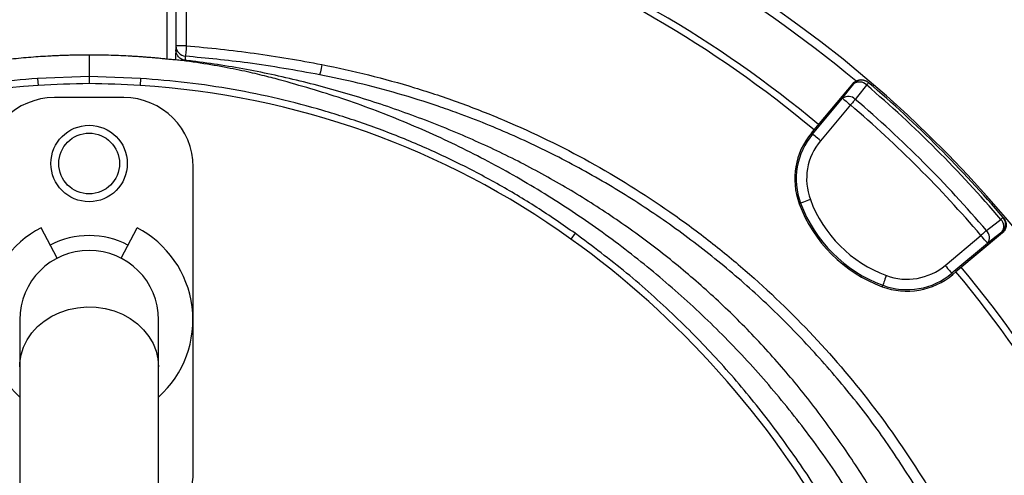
# Model space of a CAD drawing. Header units: millimetres. Extents: x 2251 to 4619, y 1142 to 5848.
# Tile 22 of 24: x 3231 to 3798, y 4963 to 5225. Entities that reach past the tile are written whole.
import ezdxf

# ---------------------------------------------------------------- set-up
doc = ezdxf.new("R2010")
doc.units = ezdxf.units.MM
doc.header["$LTSCALE"] = 2

msp = doc.modelspace()

# ---------------------------------------------------------------- linework, layer by layer
at = {"color": 7, "linetype": 'Continuous', "lineweight": 25}
for p, q in [((3326.69, 5289.02), (3326.69, 5210.02)), ((3315.69, 5202.34), (3315.69, 5276.5)), ((3320.69, 5276.5), (3320.69, 5205.88)), ((3326.69, 5210.02), (3320.69, 5210.02)), ((3270.69, 5204.72), (3270.69, 5192.43)), ((3320.69, 5201.97), (3320.58, 5201.99)), ((3270.69, 5192.43), (3241.01, 5191.22)), ((3241.01, 5191.22), (3241.26, 5187.15)), ((3270.69, 5192.43), (3270.69, 5188.24)), ((3300.37, 5191.22), (3270.69, 5192.43)), ((3300.37, 5191.22), (3300.12, 5187.15)), ((3688.34, 5161.61), (3710.83, 5188.41)), ((3711.19, 5188.1), (3710.83, 5188.41)), ((3719.68, 5188.81), (3719.32, 5189.12)), ((3290.69, 5180.25), (3250.69, 5180.25)), ((3687.47, 5159.25), (3704.73, 5179.83)), ((3709.33, 5175.98), (3692.06, 5155.4)), ((3686.82, 5159.8), (3688.34, 5161.61)), ((3686.82, 5159.8), (3687.47, 5159.25)), ((3330.69, 4964.25), (3330.69, 5140.25)), ((3679.78, 5119.14), (3680.57, 5119.43)), ((3797.57, 5110.87), (3797.26, 5111.23)), ((3252.22, 5087.73), (3243.08, 5105.29)), ((3289.16, 5087.73), (3298.3, 5105.29)), ((3550.65, 5102.07), (3548.26, 5098.75)), ((3763.84, 5083.61), (3784.42, 5100.88)), ((3796.86, 5102.38), (3770.06, 5079.9)), ((3796.86, 5102.38), (3796.55, 5102.75)), ((3788.28, 5096.29), (3767.7, 5079.02)), ((3768.24, 5078.37), (3767.7, 5079.02)), ((3770.06, 5079.9), (3768.24, 5078.37)), ((3727.58, 5071.33), (3727.88, 5072.12)), ((3230.69, 5052.25), (3230.69, 5025.11)), ((3310.69, 5025.11), (3310.69, 5052.25)), ((3230.69, 5025.11), (3230.69, 4769.11)), ((3310.69, 4769.11), (3310.69, 5025.11))]:
    msp.add_line(p, q, dxfattribs=at)
at = {"color": 7, "linetype": 'Continuous', "lineweight": 25, "flags": 128}
for points in [[(3326.69, 5210.02), (3326.6, 5208.86), (3326.51, 5207.74), (3326.42, 5206.71), (3326.35, 5205.81), (3326.29, 5205.06), (3326.24, 5204.51), (3326.21, 5204.16), (3326.2, 5204.04)], [(3404.74, 5199.25), (3404.52, 5198.12), (3404.31, 5197.04), (3404.11, 5196.04), (3403.94, 5195.15), (3403.8, 5194.42), (3403.69, 5193.86), (3403.62, 5193.51), (3403.59, 5193.36)], [(3704.73, 5179.83), (3708.03, 5184.06), (3711.19, 5188.1)], [(3718.54, 5187.47), (3713.31, 5180.78), (3712.08, 5179.2)], [(3719.68, 5188.81), (3719.66, 5188.79), (3719.61, 5188.72), (3719.51, 5188.62), (3719.38, 5188.46), (3719.22, 5188.27), (3719.02, 5188.04), (3718.8, 5187.78), (3718.54, 5187.47)], [(3704.73, 5179.83), (3704.85, 5179.73), (3705.13, 5179.5), (3705.56, 5179.14), (3706.13, 5178.66), (3706.82, 5178.08), (3707.6, 5177.42), (3708.45, 5176.71), (3709.33, 5175.98)], [(3712.08, 5179.2), (3711.8, 5178.87), (3711.49, 5178.51), (3711.16, 5178.13), (3710.82, 5177.72), (3710.46, 5177.3), (3710.09, 5176.87), (3709.71, 5176.42), (3709.33, 5175.98)], [(3692.06, 5155.4), (3691.18, 5156.13), (3690.34, 5156.84), (3689.56, 5157.5), (3688.87, 5158.08), (3688.29, 5158.56), (3687.86, 5158.92), (3687.58, 5159.16), (3687.47, 5159.25)], [(3686.19, 5121.52), (3685.12, 5121.12), (3684.08, 5120.73), (3683.13, 5120.38), (3682.28, 5120.07), (3681.58, 5119.81), (3681.05, 5119.61), (3680.71, 5119.48), (3680.57, 5119.43)], [(3797.26, 5111.23), (3797.23, 5111.22), (3797.17, 5111.16), (3797.06, 5111.07), (3796.91, 5110.94), (3796.72, 5110.77), (3796.49, 5110.58), (3796.22, 5110.35), (3795.92, 5110.09)], [(3787.65, 5103.64), (3794.34, 5108.86), (3795.92, 5110.09)], [(3787.65, 5103.64), (3787.32, 5103.35), (3786.96, 5103.04), (3786.57, 5102.72), (3786.17, 5102.37), (3785.75, 5102.01), (3785.31, 5101.64), (3784.87, 5101.26), (3784.42, 5100.88)], [(3788.28, 5096.29), (3788.18, 5096.4), (3787.94, 5096.68), (3787.58, 5097.12), (3787.1, 5097.69), (3786.52, 5098.38), (3785.87, 5099.16), (3785.16, 5100), (3784.42, 5100.88)], [(3796.55, 5102.75), (3792.5, 5099.59), (3788.28, 5096.29)], [(3763.84, 5083.61), (3764.58, 5082.74), (3765.29, 5081.89), (3765.94, 5081.11), (3766.52, 5080.42), (3767, 5079.85), (3767.37, 5079.41), (3767.6, 5079.13), (3767.7, 5079.02)], [(3729.96, 5077.75), (3729.56, 5076.67), (3729.18, 5075.64), (3728.83, 5074.68), (3728.51, 5073.84), (3728.25, 5073.14), (3728.06, 5072.61), (3727.93, 5072.26), (3727.88, 5072.12)]]:
    msp.add_lwpolyline(points, dxfattribs=at)
at = {"color": 8, "linetype": 'Continuous', "lineweight": 25, "flags": 128}
msp.add_lwpolyline([(3230.69, 5025.11), (3230.78, 5027.42), (3231.49, 5032), (3232.9, 5036.46), (3234.99, 5040.71), (3237.71, 5044.68), (3241.02, 5048.31), (3244.87, 5051.52), (3249.17, 5054.26), (3253.85, 5056.48), (3258.84, 5058.14), (3264.04, 5059.21), (3269.35, 5059.67), (3274.69, 5059.52), (3279.96, 5058.75), (3285.07, 5057.38), (3289.91, 5055.43), (3294.42, 5052.95), (3298.5, 5049.97), (3302.08, 5046.54), (3305.11, 5042.73), (3307.52, 5038.61), (3309.27, 5034.25), (3310.33, 5029.72), (3310.69, 5025.11)], dxfattribs=at)
at = {"color": 7, "linetype": 'Continuous', "lineweight": 25}
for radius in [22, 17.5]:
    msp.add_circle((3270.69, 5142.25), radius, dxfattribs=at)
for centre, radius, start, end in [((3270.69, 4662.25), 693, 1.57108, 178.42892), ((3270.69, 4662.25), 688, 50.06364, 69.94386), ((3270.69, 4662.25), 655, 50.09164, 69.90836), ((3270.69, 4662.25), 651, 50.0922, 69.9078), ((3326.69, 5210.02), 6, 180.0008, 265.3494), ((3715.79, 5184.25), 6, 49.565, 140.0167), ((3270.69, 4712.06), 476, 93.545, 125.6711), ((3278.11, 4592.29), 596, 90.71332, 93.54499), ((3263.27, 4592.29), 596, 86.45501, 89.28668), ((3270.69, 4712.06), 476, 54.3289, 86.455), ((3714.52, 5183.68), 5.53, 43.3559, 126.9034), ((3270.69, 4662.25), 690.24, 40.45336, 49.54664), ((3270.69, 4662.25), 692, 40.45336, 49.54664), ((3250.69, 5140.25), 40, 90, 180), ((3290.69, 5140.25), 40, 0, 90), ((3708.05, 5175.4), 5.53, 43.336, 126.8975), ((3270.69, 4662.25), 679.76, 40.49145, 49.50855), ((3270.69, 4662.25), 675.51, 40.49145, 49.50855), ((3718.26, 5133.41), 41.05, 140, 200.3486), ((3718.26, 5133.41), 40.2, 140, 200.3486), ((3718.26, 5133.41), 34.21, 140, 200.3486), ((3755.77, 5147.32), 81.05, 200.3486, 249.6514), ((3755.77, 5147.32), 80.2, 200.3486, 249.6514), ((3755.77, 5147.32), 74.21, 200.3486, 249.6514), ((3792.69, 5107.34), 6, 309.9833, 40.435), ((3270.69, 5052.25), 59.8, 117.5, 228.0172), ((3270.69, 5052.25), 59.8, 311.9828, 62.5), ((3792.12, 5106.07), 5.53, 323.0966, 46.6441), ((3270.69, 5052.25), 48.49, 62.5, 117.5), ((3783.85, 5099.61), 5.53, 323.1025, 46.664), ((3241.53, 4671.44), 526, 29.3111, 54.3289), ((3270.69, 5052.25), 40, 0, 180), ((3741.86, 5109.82), 34.21, 249.6514, 310), ((3270.69, 4662.25), 655, 20.09164, 39.90836), ((3741.86, 5109.82), 41.05, 249.6514, 310), ((3741.86, 5109.82), 40.2, 249.6514, 310), ((3270.69, 4662.25), 651, 20.0922, 39.9078), ((3290.69, 4964.25), 40, 300, 0)]:
    msp.add_arc(centre, radius, start, end, dxfattribs=at)
msp.add_ellipse((3315.69, 5205.88), major_axis=(0, 18.66), ratio=0.267949, start_param=4.502255, end_param=4.712389, dxfattribs=at)
for points, knots in [([(3316.52, 5845.27), (3335.38, 5846.04), (3373.15, 5847.59), (3429.89, 5846.53), (3486.54, 5843), (3542.93, 5836.79), (3597.13, 5828.24), (3649.08, 5817.62), (3698.78, 5805.26), (3747.91, 5790.8), (3796.86, 5774.11), (3845.53, 5755.13), (3893.81, 5733.83), (3941.12, 5710.46), (3987.83, 5684.78), (4033.82, 5656.75), (4078.98, 5626.36), (4122.72, 5593.97), (4165.43, 5559.28), (4206.94, 5522.22), (4247.14, 5482.85), (4285.54, 5441.72), (4321.74, 5399.43), (4355.75, 5356.12), (4387.59, 5311.9), (4417.57, 5266.41), (4445.9, 5219.26), (4472.46, 5170.49), (4497.14, 5120.14), (4519.65, 5068.77), (4539.75, 5017), (4557.46, 4964.93), (4572.86, 4912.66), (4586.07, 4859.8), (4597.18, 4805.93), (4606.07, 4751.12), (4612.68, 4695.43), (4616.92, 4639.52), (4618.79, 4582.28), (4618.11, 4523.83), (4614.7, 4464.27), (4608.57, 4404.93), (4599.75, 4345.93), (4588.26, 4287.39), (4576.47, 4239.11), (4567.75, 4208.02), (4564.05, 4195.52), (4562.8, 4191.36), (4560.83, 4184.83), (4553.12, 4159.86), (4538.76, 4117.35), (4517.26, 4061.49), (4493.48, 4006.56), (4468.97, 3955.87), (4444.23, 3909.28), (4419.66, 3866.62), (4393.65, 3824.82), (4366.06, 3783.68), (4336.88, 3743.27), (4306.11, 3703.63), (4273.97, 3665.09), (4241.91, 3629.25), (4210.15, 3595.98), (4178.82, 3565.19), (4146.43, 3535.53), (4112.68, 3506.92), (4077.53, 3479.5), (4041.06, 3453.28), (4003.56, 3428.56), (3969.52, 3407.8), (3938.99, 3391.11), (3912.53, 3377.53), (3886.04, 3363.84), (3860.4, 3348.39), (3836.11, 3330.71), (3821.32, 3317.25), (3813.93, 3310.53)], [0, 0, 0, 0, 0.015678, 0.031382, 0.047095, 0.062799, 0.078477, 0.092641, 0.106817, 0.120993, 0.135157, 0.149749, 0.164356, 0.178962, 0.193555, 0.208605, 0.223671, 0.238737, 0.253788, 0.269348, 0.284923, 0.3005, 0.316061, 0.331131, 0.346213, 0.361296, 0.376365, 0.391873, 0.407396, 0.422918, 0.438426, 0.453496, 0.468578, 0.483661, 0.49873, 0.514238, 0.52976, 0.545282, 0.56079, 0.577297, 0.593804, 0.610312, 0.626819, 0.643326, 0.659833, 0.668077, 0.670137, 0.670653, 0.671683, 0.675804, 0.692358, 0.708926, 0.725494, 0.742048, 0.755666, 0.769292, 0.782918, 0.796536, 0.810418, 0.824307, 0.838197, 0.852079, 0.86423, 0.876389, 0.888545, 0.900693, 0.913117, 0.925551, 0.937985, 0.95041, 0.958641, 0.966875, 0.975108, 0.9834, 0.991708, 1, 1, 1, 1]), ([(3809.78, 3314.86), (3809.78, 3314.86), (3830.54, 3337.96), (3856.05, 3351.62), (3881.23, 3368.32), (3908.16, 3382.01), (3935.29, 3395.97), (3965.95, 3412.64), (3999.49, 3433.1), (4035.99, 3457.07), (4071.5, 3482.49), (4106.29, 3509.45), (4140.22, 3538.03), (4173.26, 3568.17), (4205.2, 3599.48), (4237.07, 3632.85), (4268.81, 3668.29), (4300.24, 3705.92), (4330.37, 3744.59), (4359.34, 3784.51), (4387.09, 3825.68), (4413.56, 3868.07), (4438.54, 3911.35), (4463.49, 3958.29), (4488.03, 4009.06), (4511.72, 4063.75), (4533.12, 4119.38), (4547.42, 4161.71), (4555.11, 4186.58), (4557.07, 4193.09), (4558.31, 4197.23), (4562, 4209.67), (4570.68, 4240.61), (4582.41, 4288.68), (4593.85, 4346.95), (4602.63, 4405.68), (4608.73, 4464.75), (4612.12, 4524.04), (4612.8, 4581.7), (4611, 4637.62), (4607, 4691.71), (4600.77, 4745.59), (4592.23, 4799.67), (4581.3, 4853.85), (4567.93, 4908.05), (4552.25, 4961.62), (4534.48, 5013.97), (4514.7, 5065.02), (4493.02, 5114.74), (4469.29, 5163.51), (4443.32, 5211.71), (4415.04, 5259.21), (4384.47, 5305.91), (4351.93, 5351.27), (4317.82, 5394.75), (4282.28, 5436.35), (4245.39, 5476.04), (4206.82, 5514.09), (4166.15, 5550.78), (4123.37, 5585.91), (4078.5, 5619.39), (4032.14, 5650.75), (3985.8, 5679.04), (3939.71, 5704.42), (3894.07, 5727.08), (3847.5, 5747.8), (3799.65, 5766.71), (3750.53, 5783.71), (3700.2, 5798.69), (3649.27, 5811.47), (3596.37, 5822.31), (3541.52, 5830.95), (3484.77, 5837.16), (3427.76, 5840.63), (3370.67, 5841.6), (3332.68, 5839.95), (3313.7, 5839.12)], [0, 0, 0, 0, 0.008238, 0.016491, 0.024728, 0.033201, 0.041676, 0.050147, 0.062264, 0.07439, 0.086516, 0.098634, 0.111042, 0.12346, 0.135879, 0.148291, 0.161896, 0.175508, 0.189121, 0.202725, 0.216592, 0.230468, 0.244344, 0.258211, 0.274748, 0.2913, 0.307851, 0.324388, 0.328505, 0.329535, 0.330049, 0.332107, 0.340339, 0.356823, 0.373307, 0.38979, 0.406274, 0.422758, 0.439242, 0.45429, 0.469351, 0.484412, 0.49946, 0.514945, 0.530445, 0.545946, 0.561431, 0.576479, 0.59154, 0.606601, 0.621649, 0.637135, 0.652636, 0.668136, 0.683622, 0.698655, 0.713702, 0.728747, 0.743778, 0.759305, 0.774849, 0.790393, 0.80592, 0.820058, 0.834209, 0.848359, 0.862497, 0.877063, 0.891643, 0.906224, 0.92079, 0.936614, 0.952465, 0.968325, 0.984176, 1, 1, 1, 1]), ([(3326, 5201.74), (3325.62, 5201.78), (3325.26, 5201.86), (3324.56, 5202.08), (3324.21, 5202.22), (3323.56, 5202.57), (3323.25, 5202.77), (3322.68, 5203.23), (3322.41, 5203.48), (3321.94, 5204.03), (3321.72, 5204.33), (3321.35, 5204.95), (3321.2, 5205.28), (3320.95, 5205.95), (3320.85, 5206.3), (3320.72, 5207.01), (3320.69, 5207.37), (3320.69, 5207.73)], [0, 0, 0, 0, 0.125, 0.125, 0.25, 0.25, 0.375, 0.375, 0.5, 0.5, 0.625, 0.625, 0.75, 0.75, 0.875, 0.875, 1, 1, 1, 1]), ([(3326.69, 5210.02), (3339.79, 5208.95), (3352.85, 5207.51), (3378.88, 5203.92), (3391.84, 5201.76), (3404.74, 5199.25)], [0, 0, 0, 0, 0.5, 0.5, 1, 1, 1, 1]), ([(3270.69, 5204.72), (3269.77, 5204.72), (3267.91, 5204.71), (3265.12, 5204.68), (3262.31, 5204.64), (3259.49, 5204.57), (3256.65, 5204.49), (3253.81, 5204.39), (3250.98, 5204.27), (3247.3, 5204.08), (3242.71, 5203.81), (3237.15, 5203.41), (3231.45, 5202.92), (3227.62, 5202.53), (3225.69, 5202.34)], [0, 0, 0, 0, 0.061501, 0.12341, 0.185732, 0.248424, 0.31138, 0.374437, 0.437406, 0.500079, 0.619724, 0.743592, 0.870908, 1, 1, 1, 1]), ([(3315.69, 5202.34), (3314.72, 5202.44), (3312.8, 5202.64), (3309.91, 5202.91), (3307.03, 5203.17), (3304.19, 5203.4), (3301.39, 5203.61), (3298.63, 5203.8), (3295.91, 5203.97), (3292.23, 5204.18), (3287.56, 5204.4), (3281.9, 5204.58), (3276.28, 5204.7), (3272.54, 5204.71), (3270.69, 5204.72)], [0, 0, 0, 0, 0.064606, 0.129093, 0.193125, 0.256409, 0.318824, 0.380278, 0.440678, 0.499924, 0.625565, 0.751578, 0.876591, 1, 1, 1, 1]), ([(3320.58, 5201.99), (3320.46, 5201.97), (3320.25, 5201.97), (3319.65, 5201.99), (3319.27, 5202.01), (3318.39, 5202.08), (3317.89, 5202.12), (3316.81, 5202.22), (3316.26, 5202.27), (3315.69, 5202.34)], [0, 0, 0, 0, 0.25, 0.25, 0.5, 0.5, 0.75, 0.75, 1, 1, 1, 1]), ([(3377.93, 5191.14), (3374.8, 5191.96), (3368.05, 5193.65), (3355.89, 5196.36), (3341.19, 5199.14), (3328.69, 5201), (3321.87, 5201.83), (3320.69, 5201.97)], [0.01980077, 0.01980077, 0.01980077, 0.01980077, 0.02502604, 0.03025132, 0.03547659, 0.04070186, 0.04180218, 0.04180218, 0.04180218, 0.04180218]), ([(3326.2, 5204.04), (3326.17, 5203.88), (3326.14, 5203.75), (3326.1, 5203.59), (3326.09, 5203.54), (3326.07, 5203.46), (3326.06, 5203.43), (3326.02, 5203.17), (3326.01, 5202.64), (3326, 5201.74)], [0, 0, 0, 0, 0.25, 0.25, 0.375, 0.375, 0.5, 0.5, 1, 1, 1, 1]), ([(3728.58, 4941.59), (3726.29, 4945.66), (3718.88, 4958.84), (3704.7, 4980.2), (3686.15, 5005.55), (3666.02, 5029.7), (3644.65, 5052.4), (3621.99, 5073.55), (3598.15, 5093.13), (3573.05, 5111.28), (3546.84, 5127.92), (3519.68, 5142.95), (3490.9, 5156.62), (3460.58, 5168.93), (3428.79, 5179.89), (3396.37, 5189.05), (3363.47, 5196.3), (3339.91, 5200.06), (3327.39, 5201.57), (3326, 5201.74)], [0, 0, 0, 0, 0.028624, 0.092527, 0.156406, 0.22016, 0.28371, 0.345658, 0.407843, 0.470155, 0.532473, 0.594671, 0.656629, 0.723531, 0.790613, 0.857737, 0.92478, 0.991649, 1, 1, 1, 1]), ([(3403.59, 5193.36), (3389.81, 5195.84), (3364.16, 5200.44), (3338.21, 5202.9), (3326.2, 5204.04)], [0, 0, 0, 0, 0.537274, 1, 1, 1, 1]), ([(3404.74, 5199.25), (3413.77, 5197.48), (3422.75, 5195.5), (3440.56, 5191.06), (3449.4, 5188.61), (3466.96, 5183.24), (3475.68, 5180.33), (3492.98, 5174.04), (3501.51, 5170.68), (3526.75, 5159.97), (3543.1, 5152.01), (3574.87, 5134.45), (3590.29, 5124.85), (3612.71, 5109.23), (3620.07, 5103.81), (3630.93, 5095.37), (3634.51, 5092.5), (3641.63, 5086.67), (3645.14, 5083.71), (3662.48, 5068.71), (3675.61, 5056.08), (3700.47, 5029.59), (3712.18, 5015.72), (3734.19, 4986.76), (3744.48, 4971.67), (3754.04, 4955.93)], [0, 0, 0, 0, 0.0625, 0.0625, 0.125, 0.125, 0.1875, 0.1875, 0.25, 0.25, 0.375, 0.375, 0.5, 0.5, 0.5625, 0.5625, 0.59375, 0.59375, 0.625, 0.625, 0.75, 0.75, 0.875, 0.875, 1, 1, 1, 1]), ([(3241.01, 5191.22), (3232.07, 5190.5), (3214.2, 5189.06), (3187.58, 5185.06), (3160.97, 5179.64), (3134.46, 5172.6), (3108.14, 5163.99), (3082.82, 5154.06), (3058.54, 5142.94), (3035.26, 5130.67), (3012.54, 5117.18), (2998, 5107.11), (2990.74, 5102.07)], [0, 0, 0, 0, 0.099897, 0.199866, 0.299756, 0.402558, 0.505445, 0.608247, 0.705595, 0.802944, 0.901472, 1, 1, 1, 1]), ([(3550.65, 5102.07), (3543.34, 5107.13), (3528.72, 5117.26), (3505.76, 5130.87), (3481.92, 5143.41), (3457.16, 5154.66), (3431.56, 5164.59), (3405.72, 5172.95), (3379.75, 5179.77), (3353.64, 5185.1), (3327.16, 5189.07), (3309.3, 5190.5), (3300.37, 5191.22)], [0, 0, 0, 0, 0.0990625, 0.1982013, 0.2972638, 0.3992035, 0.5012262, 0.6031661, 0.7017661, 0.8003662, 0.900181, 1, 1, 1, 1]), ([(3717.57, 4937.03), (3713.54, 4943.87), (3703.28, 4961.3), (3684.29, 4987.88), (3661.02, 5016.75), (3635.69, 5043.99), (3608.54, 5069.52), (3579.66, 5093.22), (3549.19, 5114.98), (3517.26, 5134.7), (3484.04, 5152.3), (3449.64, 5167.65), (3414.29, 5180.89), (3390.05, 5187.72), (3377.93, 5191.14)], [0, 0, 0, 0, 0.055365, 0.14124, 0.227117, 0.312992, 0.398869, 0.484744, 0.570621, 0.656496, 0.742373, 0.828248, 0.914123, 1, 1, 1, 1]), ([(3748.92, 4952.83), (3742.67, 4962.67), (3730.14, 4982.41), (3708.85, 5010.33), (3685.86, 5036.91), (3661.14, 5061.83), (3634.84, 5085.01), (3607, 5106.31), (3577.75, 5125.72), (3547.24, 5143.15), (3515.66, 5158.49), (3490.28, 5168.77), (3467.95, 5176.64), (3448.83, 5182.63), (3426.1, 5188.69), (3410.92, 5191.84), (3403.59, 5193.36)], [0, 0, 0, 0, 0.080763, 0.161801, 0.242933, 0.32397, 0.404731, 0.485494, 0.566534, 0.647666, 0.728705, 0.809469, 0.837176, 0.892662, 0.948147, 1, 1, 1, 1]), ([(3710.83, 5188.41), (3711.08, 5188.72), (3711.37, 5188.99), (3711.98, 5189.48), (3712.31, 5189.7), (3713.02, 5190.06), (3713.38, 5190.21), (3714.14, 5190.43), (3714.53, 5190.5), (3715.31, 5190.57), (3715.71, 5190.56), (3716.5, 5190.47), (3716.88, 5190.39), (3717.63, 5190.15), (3718, 5189.99), (3718.69, 5189.6), (3719.01, 5189.38), (3719.32, 5189.12)], [0, 0, 0, 0, 0.125, 0.125, 0.25, 0.25, 0.375, 0.375, 0.5, 0.5, 0.625, 0.625, 0.75, 0.75, 0.875, 0.875, 1, 1, 1, 1]), ([(3797.57, 5110.87), (3797.82, 5110.57), (3798.05, 5110.25), (3798.43, 5109.56), (3798.59, 5109.19), (3798.83, 5108.44), (3798.91, 5108.06), (3799, 5107.27), (3799.01, 5106.87), (3798.95, 5106.09), (3798.88, 5105.7), (3798.66, 5104.94), (3798.51, 5104.57), (3798.15, 5103.88), (3797.93, 5103.54), (3797.44, 5102.92), (3797.16, 5102.64), (3796.86, 5102.38)], [0, 0, 0, 0, 0.125, 0.125, 0.25, 0.25, 0.375, 0.375, 0.5, 0.5, 0.625, 0.625, 0.75, 0.75, 0.875, 0.875, 1, 1, 1, 1]), ([(3703.82, 4930.62), (3701.69, 4934.56), (3693.86, 4949.01), (3678.16, 4972.73), (3656.86, 5001.61), (3633.59, 5028.91), (3608.16, 5054.92), (3580.67, 5079.61), (3560.65, 5094.59), (3550.65, 5102.07)], [0, 0, 0, 0, 0.057973, 0.212702, 0.367609, 0.522336, 0.676537, 0.838269, 1, 1, 1, 1])]:
    msp.add_open_spline(points, degree=3, knots=knots, dxfattribs=at)

doc.saveas('drawing.dxf')
